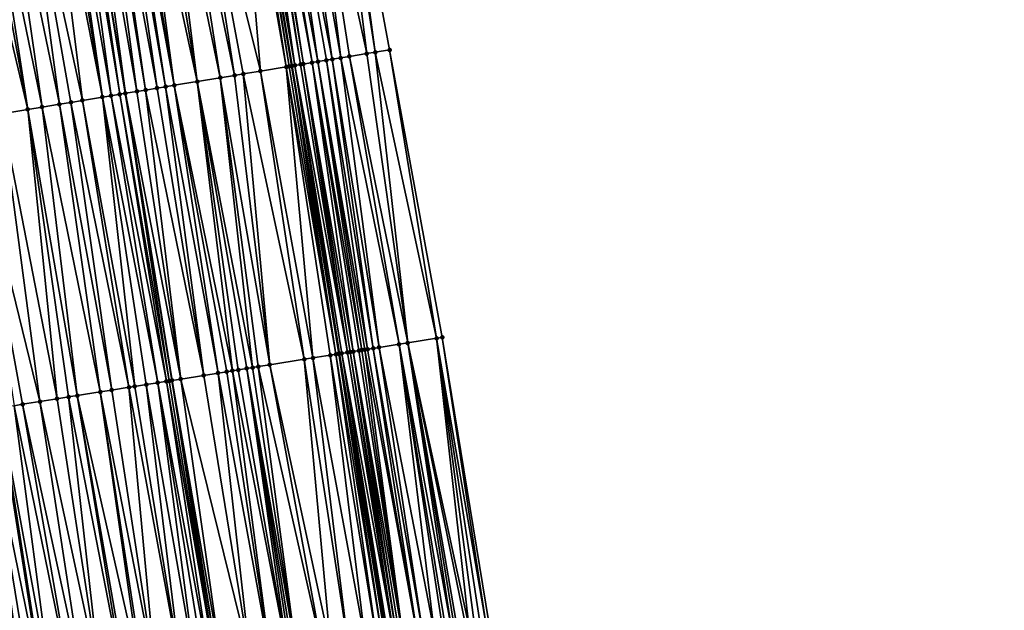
# Model space of a CAD drawing. Header units: feet. Extents: x 2004186 to 2014793, y 836912 to 864902.
# Tile 65 of 256: x 2010716 to 2010784, y 838869 to 838909. Entities that reach past the tile are written whole.
import ezdxf

# ---------------------------------------------------------------- set-up
doc = ezdxf.new("R2010")
doc.units = ezdxf.units.FT
doc.header["$LTSCALE"] = 100
doc.header["$MEASUREMENT"] = 0
for name, color, linetype, lineweight in [('EP_Travel Lane', 5, 'Continuous', 40), ('GPL_Skip Line', 2, 'Continuous', 40), ('Road Shots', 4, 'Continuous', 200), ('Road X-Section', 30, 'Continuous', 13)]:
    doc.layers.add(name, color=color, linetype=linetype, lineweight=lineweight)
doc.layers.add('I-77 SB_MM21-27-Surface-Border', color=7, linetype='Continuous')
doc.layers.add('I-77 SB_MM21-27-Surface-TIN', color=7, linetype='Continuous')

msp = doc.modelspace()

# ---------------------------------------------------------------- linework, layer by layer
at = {"layer": 'EP_Travel Lane'}
msp.add_polyline3d([(2010777.438992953, 838649.9059813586, 337.1695489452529), (2010774.253017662, 838669.646739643, 336.7911314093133), (2010771.066918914, 838689.38826289, 336.4142579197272), (2010767.834782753, 838709.1212004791, 336.023690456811), (2010764.463422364, 838728.8315174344, 335.6376861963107), (2010761.091944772, 838748.5425196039, 335.2734338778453), (2010757.720188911, 838768.2551486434, 334.9050579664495), (2010754.381105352, 838787.9804738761, 334.5189763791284), (2010751.077651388, 838807.7018492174, 334.1127281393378), (2010747.774147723, 838827.423521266, 333.7347253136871), (2010744.470518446, 838847.1459432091, 333.3944617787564), (2010741.167035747, 838866.8674900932, 333.0117827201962), (2010737.889586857, 838886.5155393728, 332.6606933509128), (2010734.609787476, 838906.3019512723, 332.2544689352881), (2010731.345304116, 838926.0369679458, 331.8738478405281), (2010728.079112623, 838945.7823109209, 331.5238173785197), (2010724.817770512, 838965.4983375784, 331.1513213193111), (2010721.555893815, 838985.217596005, 330.8047410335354), (2010718.286155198, 839004.9326953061, 330.4355532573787)], dxfattribs=at)
at = {"layer": 'GPL_Skip Line'}
for points in [[(2010765.619211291, 838647.9536178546, 337.3771038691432), (2010762.354259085, 838667.6816306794, 336.995404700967), (2010759.089269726, 838687.409868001, 336.6277975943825), (2010755.824299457, 838707.1379899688, 336.2511543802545), (2010752.559407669, 838726.8656377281, 335.8505352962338), (2010749.294403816, 838746.593962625, 335.4859052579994), (2010746.026706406, 838766.3217636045, 335.117095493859), (2010742.750025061, 838786.047719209, 334.7297364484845), (2010739.465250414, 838805.7719148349, 334.3210310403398), (2010736.180319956, 838825.497046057, 333.9623682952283), (2010732.895374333, 838845.2222683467, 333.608913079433), (2010729.610496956, 838864.9470808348, 333.2327660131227), (2010726.39081191, 838884.682614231, 332.860912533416), (2010723.185126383, 838904.419581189, 332.4443934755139), (2010719.922188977, 838924.1478132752, 332.065567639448), (2010716.636813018, 838943.8692518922, 331.7139931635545), (2010713.338038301, 838963.5830089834, 331.3437730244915), (2010710.045952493, 838983.3013167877, 330.9822565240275), (2010706.758958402, 839003.014372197, 330.6301228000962)], [(2010750.367047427, 838665.6936070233, 336.7888659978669), (2010747.100887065, 838685.4217515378, 336.404670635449), (2010743.834805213, 838705.149421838, 336.0325966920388), (2010740.568739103, 838724.876997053, 335.6381390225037), (2010737.302553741, 838744.6052925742, 335.266714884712), (2010734.036848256, 838764.3306895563, 334.8815007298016), (2010730.772435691, 838784.0482770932, 334.4930614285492), (2010727.506295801, 838803.7762979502, 334.1080396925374), (2010724.240141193, 838823.5044077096, 333.7415232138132), (2010720.973913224, 838843.2329605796, 333.3961509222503), (2010717.669784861, 838862.9544825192, 333.0178327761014), (2010714.44341832, 838882.7694372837, 332.6201112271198), (2010711.342535, 838902.4597906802, 332.2265500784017), (2010708.17743877, 838922.1981546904, 331.8566821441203), (2010704.898222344, 838941.8991542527, 331.5020541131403), (2010701.554104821, 838961.6087121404, 331.1166306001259), (2010698.209082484, 838981.3236028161, 330.737704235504), (2010694.878118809, 839001.0287114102, 330.3897662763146)]]:
    msp.add_polyline3d(points, dxfattribs=at)
at = {"layer": 'I-77 SB_MM21-27-Surface-Border', "color": 3, "linetype": 'ByBlock', "lineweight": -2}
msp.add_polyline3d([(2010726.815500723, 838986.0909930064, 330.5852126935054), (2010730.106637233, 838966.378388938, 330.9403130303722), (2010733.996334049, 838946.7687509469, 331.2696768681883), (2010737.6814459, 838927.0818992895, 331.6042732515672), (2010741.340936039, 838907.4073347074, 331.964978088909), (2010744.956970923, 838887.6385968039, 332.3581193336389), (2010748.156605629, 838868.026356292, 332.7386867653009), (2010751.638843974, 838848.333930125, 333.0835462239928), (2010754.923836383, 838828.608426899, 333.4297040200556), (2010758.208697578, 838808.8837115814, 333.810942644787), (2010761.296297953, 838789.1260085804, 334.2156426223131), (2010764.575487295, 838769.3849037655, 334.5882711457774), (2010767.84364593, 838749.6543066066, 334.9691422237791), (2010770.91140642, 838729.8928870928, 335.3467426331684), (2010773.189591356, 838710.0027272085, 335.7870815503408), (2010775.665065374, 838690.145385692, 336.2019756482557), (2010779.522201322, 838670.513915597, 336.5496399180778), (2010783.57640306, 838650.9166130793, 336.8903062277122)], dxfattribs=at)
at = {"layer": 'I-77 SB_MM21-27-Surface-TIN', "color": 128, "linetype": 'ByBlock', "lineweight": -2}
for points in [[(2010735.510732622, 838926.724118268, 331.7079766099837), (2010734.524025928, 838926.5616042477, 331.7616020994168), (2010737.985769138, 838906.8570003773, 332.1406822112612)], [(2010737.286769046, 838927.0168585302, 331.6237180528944), (2010735.510732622, 838926.724118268, 331.7079766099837), (2010739.76203303, 838907.1483595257, 332.0479450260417)], [(2010735.510732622, 838926.724118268, 331.7079766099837), (2010738.577867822, 838906.954055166, 332.1065387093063), (2010739.76203303, 838907.1483595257, 332.0479450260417)], [(2010735.510732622, 838926.724118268, 331.7079766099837), (2010737.985769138, 838906.8570003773, 332.1406822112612), (2010738.577867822, 838906.954055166, 332.1065387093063)], [(2010737.6814459, 838927.0818992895, 331.6042732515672), (2010737.286769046, 838927.0168585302, 331.6237180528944), (2010740.354132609, 838907.2454088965, 332.0135318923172)], [(2010737.286769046, 838927.0168585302, 331.6237180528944), (2010739.76203303, 838907.1483595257, 332.0479450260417), (2010740.354132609, 838907.2454088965, 332.0135318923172)], [(2010737.6814459, 838927.0818992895, 331.6042732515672), (2010740.354132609, 838907.2454088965, 332.0135318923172), (2010741.340936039, 838907.4073347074, 331.964978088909)], [(2010731.169420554, 838926.0078652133, 331.8759607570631), (2010730.774771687, 838925.9426555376, 331.8857687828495), (2010734.236116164, 838906.2404705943, 332.2648864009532)], [(2010731.169420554, 838926.0078652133, 331.8759607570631), (2010734.433466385, 838906.2729191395, 332.2583298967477), (2010731.345304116, 838926.0369679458, 331.8738478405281)], [(2010731.169420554, 838926.0078652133, 331.8759607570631), (2010734.236116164, 838906.2404705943, 332.2648864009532), (2010734.433466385, 838906.2729191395, 332.2583298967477)], [(2010731.36673763, 838926.0405144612, 331.8735903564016), (2010731.345304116, 838926.0369679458, 331.8738478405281), (2010734.609787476, 838906.3019512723, 332.2544689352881)], [(2010734.433466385, 838906.2729191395, 332.2583298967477), (2010734.609787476, 838906.3019512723, 332.2544689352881), (2010731.345304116, 838926.0369679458, 331.8738478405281)], [(2010731.958652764, 838926.1386800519, 331.8789074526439), (2010731.36673763, 838926.0405144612, 331.8735903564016), (2010734.828141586, 838906.3379691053, 332.2528247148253)], [(2010731.36673763, 838926.0405144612, 331.8735903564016), (2010734.609787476, 838906.3019512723, 332.2544689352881), (2010734.63080919, 838906.3054126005, 332.2540086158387)], [(2010731.36673763, 838926.0405144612, 331.8735903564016), (2010734.63080919, 838906.3054126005, 332.2540086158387), (2010734.828141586, 838906.3379691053, 332.2528247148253)], [(2010732.155963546, 838926.1713672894, 331.87870438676), (2010731.958652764, 838926.1386800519, 331.8789074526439), (2010735.22279339, 838906.4031607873, 332.2543720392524)], [(2010731.958652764, 838926.1386800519, 331.8789074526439), (2010734.828141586, 838906.3379691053, 332.2528247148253), (2010735.22279339, 838906.4031607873, 332.2543720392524)], [(2010732.353286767, 838926.2039794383, 331.8742174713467), (2010732.155963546, 838926.1713672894, 331.87870438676), (2010735.420136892, 838906.4356500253, 332.2498406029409)], [(2010732.155963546, 838926.1713672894, 331.87870438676), (2010735.22279339, 838906.4031607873, 332.2543720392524), (2010735.420136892, 838906.4356500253, 332.2498406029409)], [(2010732.747959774, 838926.2690434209, 331.856097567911), (2010732.353286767, 838926.2039794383, 331.8742174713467), (2010736.012232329, 838906.5327244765, 332.2166756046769)], [(2010732.353286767, 838926.2039794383, 331.8742174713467), (2010735.420136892, 838906.4356500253, 332.2498406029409), (2010736.012232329, 838906.5327244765, 332.2166756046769)], [(2010733.537327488, 838926.3990403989, 331.8123848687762), (2010732.747959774, 838926.2690434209, 331.856097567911), (2010736.406938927, 838906.597584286, 332.2017073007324)], [(2010732.747959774, 838926.2690434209, 331.856097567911), (2010736.012232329, 838906.5327244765, 332.2166756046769), (2010736.406938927, 838906.597584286, 332.2017073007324)], [(2010734.524025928, 838926.5616042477, 331.7616020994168), (2010733.537327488, 838926.3990403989, 331.8123848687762), (2010737.393681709, 838906.7598774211, 332.1714333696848)], [(2010733.537327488, 838926.3990403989, 331.8123848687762), (2010736.998974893, 838906.6950189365, 332.1864676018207), (2010737.393681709, 838906.7598774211, 332.1714333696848)], [(2010733.537327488, 838926.3990403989, 331.8123848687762), (2010736.406938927, 838906.597584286, 332.2017073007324), (2010736.998974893, 838906.6950189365, 332.1864676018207)], [(2010734.524025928, 838926.5616042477, 331.7616020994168), (2010737.393681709, 838906.7598774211, 332.1714333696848), (2010737.985769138, 838906.8570003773, 332.1406822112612)], [(2010727.617629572, 838925.4206834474, 331.94742110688), (2010726.631048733, 838925.2574098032, 331.9577096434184), (2010730.683986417, 838905.6553415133, 332.3303882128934)], [(2010730.774771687, 838925.9426555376, 331.8857687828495), (2010727.617629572, 838925.4206834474, 331.94742110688), (2010732.460025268, 838905.948063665, 332.3054808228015)], [(2010727.617629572, 838925.4206834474, 331.94742110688), (2010731.276014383, 838905.7528246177, 332.317559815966), (2010732.460025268, 838905.948063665, 332.3054808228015)], [(2010727.617629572, 838925.4206834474, 331.94742110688), (2010730.683986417, 838905.6553415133, 332.3303882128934), (2010731.276014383, 838905.7528246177, 332.317559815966)], [(2010730.774771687, 838925.9426555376, 331.8857687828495), (2010732.460025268, 838905.948063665, 332.3054808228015), (2010734.236116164, 838906.2404705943, 332.2648864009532)], [(2010722.882041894, 838924.636967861, 331.9966865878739), (2010722.487393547, 838924.5717550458, 332.0063155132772), (2010725.94790611, 838904.8746080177, 332.3897865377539)], [(2010723.276673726, 838924.7022803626, 331.9927448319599), (2010722.882041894, 838924.636967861, 331.9966865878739), (2010726.539934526, 838904.9720884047, 332.3768229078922)], [(2010722.882041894, 838924.636967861, 331.9966865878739), (2010725.94790611, 838904.8746080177, 332.3897865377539), (2010726.539934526, 838904.9720884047, 332.3768229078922)], [(2010723.868610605, 838924.8003147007, 331.9905739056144), (2010723.276673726, 838924.7022803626, 331.9927448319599), (2010726.539934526, 838904.9720884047, 332.3768229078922)], [(2010724.855201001, 838924.9635306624, 331.9769945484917), (2010723.868610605, 838924.8003147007, 331.9905739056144), (2010728.118635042, 838905.2322900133, 332.3548890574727)], [(2010723.868610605, 838924.8003147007, 331.9905739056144), (2010726.539934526, 838904.9720884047, 332.3768229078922), (2010728.118635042, 838905.2322900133, 332.3548890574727)], [(2010725.644463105, 838925.0941650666, 331.9696473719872), (2010724.855201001, 838924.9635306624, 331.9769945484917), (2010728.118635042, 838905.2322900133, 332.3548890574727)], [(2010726.631048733, 838925.2574098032, 331.9577096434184), (2010725.644463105, 838925.0941650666, 331.9696473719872), (2010729.697307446, 838905.4926618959, 332.3414288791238)], [(2010725.644463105, 838925.0941650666, 331.9696473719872), (2010728.118635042, 838905.2322900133, 332.3548890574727), (2010729.697307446, 838905.4926618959, 332.3414288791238)], [(2010726.631048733, 838925.2574098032, 331.9577096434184), (2010729.697307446, 838905.4926618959, 332.3414288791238), (2010730.683986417, 838905.6553415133, 332.3303882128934)], [(2010718.73831426, 838923.9517503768, 332.0702391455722), (2010718.34370324, 838923.8863122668, 332.0670148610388), (2010721.606503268, 838904.1589107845, 332.4429977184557)], [(2010719.527559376, 838924.0824873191, 332.0687418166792), (2010718.73831426, 838923.9517503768, 332.0702391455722), (2010722.19847087, 838904.2567594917, 332.4483635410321)], [(2010718.73831426, 838923.9517503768, 332.0702391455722), (2010721.606503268, 838904.1589107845, 332.4429977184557), (2010722.19847087, 838904.2567594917, 332.4483635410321)], [(2010719.527559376, 838924.0824873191, 332.0687418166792), (2010722.790457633, 838904.3544921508, 332.4479542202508), (2010719.922188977, 838924.1478132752, 332.065567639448)], [(2010719.527559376, 838924.0824873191, 332.0687418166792), (2010722.19847087, 838904.2567594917, 332.4483635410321), (2010722.790457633, 838904.3544921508, 332.4479542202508)], [(2010720.51413338, 838924.245802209, 332.0608063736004), (2010719.922188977, 838924.1478132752, 332.065567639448), (2010723.185126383, 838904.419581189, 332.4443934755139)], [(2010722.790457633, 838904.3544921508, 332.4479542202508), (2010723.185126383, 838904.419581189, 332.4443934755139), (2010719.922188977, 838924.1478132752, 332.065567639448)], [(2010721.303412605, 838924.376333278, 332.0475638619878), (2010720.51413338, 838924.245802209, 332.0608063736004), (2010723.974492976, 838904.5495830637, 332.428503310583)], [(2010720.51413338, 838924.245802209, 332.0608063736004), (2010723.185126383, 838904.419581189, 332.4443934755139), (2010723.974492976, 838904.5495830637, 332.428503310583)], [(2010721.698066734, 838924.4415112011, 332.0359443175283), (2010721.303412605, 838924.376333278, 332.0475638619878), (2010724.566509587, 838904.6471349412, 332.4190974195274)], [(2010721.303412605, 838924.376333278, 332.0475638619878), (2010723.974492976, 838904.5495830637, 332.428503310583), (2010724.566509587, 838904.6471349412, 332.4190974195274)], [(2010722.487393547, 838924.5717550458, 332.0063155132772), (2010721.698066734, 838924.4415112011, 332.0359443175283), (2010725.355882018, 838904.777101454, 332.4014474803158)], [(2010721.698066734, 838924.4415112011, 332.0359443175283), (2010724.566509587, 838904.6471349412, 332.4190974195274), (2010725.355882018, 838904.777101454, 332.4014474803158)], [(2010722.487393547, 838924.5717550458, 332.0063155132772), (2010725.355882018, 838904.777101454, 332.4014474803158), (2010725.94790611, 838904.8746080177, 332.3897865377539)], [(2010715.976128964, 838923.4931292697, 332.0160439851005), (2010714.595031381, 838923.2638485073, 331.990646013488), (2010718.64680621, 838903.6688135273, 332.3736832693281)], [(2010717.751803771, 838923.7880521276, 332.0563037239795), (2010715.976128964, 838923.4931292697, 332.0160439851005), (2010720.225308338, 838903.9302167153, 332.4115459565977)], [(2010715.976128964, 838923.4931292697, 332.0160439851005), (2010719.436066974, 838903.7994563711, 332.3896909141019), (2010720.225308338, 838903.9302167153, 332.4115459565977)], [(2010715.976128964, 838923.4931292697, 332.0160439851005), (2010718.64680621, 838903.6688135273, 332.3736832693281), (2010719.436066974, 838903.7994563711, 332.3896909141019)], [(2010718.34370324, 838923.8863122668, 332.0670148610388), (2010717.751803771, 838923.7880521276, 332.0563037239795), (2010721.606503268, 838904.1589107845, 332.4429977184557)], [(2010717.751803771, 838923.7880521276, 332.0563037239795), (2010720.225308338, 838903.9302167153, 332.4115459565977), (2010721.606503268, 838904.1589107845, 332.4429977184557)], [(2010712.819339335, 838922.9690296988, 331.9563223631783), (2010711.832885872, 838922.8049872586, 331.9227506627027), (2010716.476328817, 838903.3096080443, 332.3327644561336)], [(2010711.832885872, 838922.8049872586, 331.9227506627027), (2010714.7005059, 838903.0155780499, 332.2925871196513), (2010716.476328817, 838903.3096080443, 332.3327644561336)], [(2010713.411229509, 838923.067345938, 331.9702340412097), (2010712.819339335, 838922.9690296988, 331.9563223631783), (2010716.476328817, 838903.3096080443, 332.3327644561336)], [(2010714.595031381, 838923.2638485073, 331.990646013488), (2010713.411229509, 838923.067345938, 331.9702340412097), (2010717.462891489, 838903.4729920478, 332.3567775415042)], [(2010713.411229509, 838923.067345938, 331.9702340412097), (2010716.476328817, 838903.3096080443, 332.3327644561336), (2010717.462891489, 838903.4729920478, 332.3567775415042)], [(2010714.595031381, 838923.2638485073, 331.990646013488), (2010717.462891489, 838903.4729920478, 332.3567775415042), (2010718.64680621, 838903.6688135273, 332.3736832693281)], [(2010739.76203303, 838907.1483595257, 332.0479450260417), (2010738.577867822, 838906.954055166, 332.1065387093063), (2010742.586663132, 838887.2622379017, 332.4749929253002)], [(2010740.354132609, 838907.2454088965, 332.0135318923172), (2010739.76203303, 838907.1483595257, 332.0479450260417), (2010742.586663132, 838887.2622379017, 332.4749929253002)], [(2010741.340936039, 838907.4073347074, 331.964978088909), (2010740.354132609, 838907.2454088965, 332.0135318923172), (2010744.561920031, 838887.5758677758, 332.37746428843)], [(2010740.354132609, 838907.2454088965, 332.0135318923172), (2010742.586663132, 838887.2622379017, 332.4749929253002), (2010744.561920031, 838887.5758677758, 332.37746428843)], [(2010741.340936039, 838907.4073347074, 331.964978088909), (2010744.561920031, 838887.5758677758, 332.37746428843), (2010744.956970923, 838887.6385968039, 332.3581193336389)], [(2010735.22279339, 838906.4031607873, 332.2543720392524), (2010734.828141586, 838906.3379691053, 332.2528247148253), (2010738.438663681, 838886.6033645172, 332.6666046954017)], [(2010735.420136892, 838906.4356500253, 332.2498406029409), (2010735.22279339, 838906.4031607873, 332.2543720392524), (2010738.438663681, 838886.6033645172, 332.6666046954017)], [(2010736.012232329, 838906.5327244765, 332.2166756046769), (2010735.420136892, 838906.4356500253, 332.2498406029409), (2010738.833678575, 838886.6663189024, 332.6591263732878)], [(2010735.420136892, 838906.4356500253, 332.2498406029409), (2010738.636164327, 838886.6348842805, 332.6651071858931), (2010738.833678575, 838886.6663189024, 332.6591263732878)], [(2010735.420136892, 838906.4356500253, 332.2498406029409), (2010738.438663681, 838886.6033645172, 332.6666046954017), (2010738.636164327, 838886.6348842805, 332.6651071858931)], [(2010736.406938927, 838906.597584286, 332.2017073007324), (2010736.012232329, 838906.5327244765, 332.2166756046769), (2010739.426262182, 838886.7603669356, 332.6277125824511)], [(2010736.012232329, 838906.5327244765, 332.2166756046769), (2010739.228740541, 838886.7289785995, 332.6361306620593), (2010739.426262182, 838886.7603669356, 332.6277125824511)], [(2010736.012232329, 838906.5327244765, 332.2166756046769), (2010738.833678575, 838886.6663189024, 332.6591263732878), (2010739.228740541, 838886.7289785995, 332.6361306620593)], [(2010736.998974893, 838906.6950189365, 332.1864676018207), (2010736.406938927, 838906.597584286, 332.2017073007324), (2010739.821292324, 838886.8232258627, 332.6152076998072)], [(2010736.406938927, 838906.597584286, 332.2017073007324), (2010739.623771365, 838886.7918332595, 332.6234010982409), (2010739.821292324, 838886.8232258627, 332.6152076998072)], [(2010736.406938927, 838906.597584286, 332.2017073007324), (2010739.426262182, 838886.7603669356, 332.6277125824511), (2010739.623771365, 838886.7918332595, 332.6234010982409)], [(2010737.393681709, 838906.7598774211, 332.1714333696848), (2010736.998974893, 838906.6950189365, 332.1864676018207), (2010740.216347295, 838886.885929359, 332.5945183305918)], [(2010736.998974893, 838906.6950189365, 332.1864676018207), (2010739.821292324, 838886.8232258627, 332.6152076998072), (2010740.216347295, 838886.885929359, 332.5945183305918)], [(2010737.985769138, 838906.8570003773, 332.1406822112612), (2010737.393681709, 838906.7598774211, 332.1714333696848), (2010740.611394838, 838886.9486793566, 332.5762775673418)], [(2010737.393681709, 838906.7598774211, 332.1714333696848), (2010740.216347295, 838886.885929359, 332.5945183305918), (2010740.611394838, 838886.9486793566, 332.5762775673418)], [(2010738.577867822, 838906.954055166, 332.1065387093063), (2010737.985769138, 838906.8570003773, 332.1406822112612), (2010741.994094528, 838887.1680959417, 332.5014608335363)], [(2010737.985769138, 838906.8570003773, 332.1406822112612), (2010740.611394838, 838886.9486793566, 332.5762775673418), (2010741.994094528, 838887.1680959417, 332.5014608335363)], [(2010738.577867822, 838906.954055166, 332.1065387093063), (2010741.994094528, 838887.1680959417, 332.5014608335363), (2010742.586663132, 838887.2622379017, 332.4749929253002)], [(2010731.276014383, 838905.7528246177, 332.317559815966), (2010730.683986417, 838905.6553415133, 332.3303882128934), (2010733.105993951, 838885.7532841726, 332.7572338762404)], [(2010732.460025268, 838905.948063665, 332.3054808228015), (2010731.276014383, 838905.7528246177, 332.317559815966), (2010735.476037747, 838886.1312957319, 332.7273841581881)], [(2010731.276014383, 838905.7528246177, 332.317559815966), (2010733.105993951, 838885.7532841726, 332.7572338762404), (2010735.476037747, 838886.1312957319, 332.7273841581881)], [(2010734.236116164, 838906.2404705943, 332.2648864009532), (2010732.460025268, 838905.948063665, 332.3054808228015), (2010736.068563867, 838886.2257036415, 332.7149203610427)], [(2010732.460025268, 838905.948063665, 332.3054808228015), (2010735.476037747, 838886.1312957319, 332.7273841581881), (2010736.068563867, 838886.2257036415, 332.7149203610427)], [(2010734.433466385, 838906.2729191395, 332.2583298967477), (2010734.236116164, 838906.2404705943, 332.2648864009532), (2010737.648687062, 838886.4771229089, 332.6640351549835)], [(2010734.236116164, 838906.2404705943, 332.2648864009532), (2010737.253652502, 838886.4142916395, 332.6779963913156), (2010737.648687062, 838886.4771229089, 332.6640351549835)], [(2010734.236116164, 838906.2404705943, 332.2648864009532), (2010736.068563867, 838886.2257036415, 332.7149203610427), (2010737.253652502, 838886.4142916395, 332.6779963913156)], [(2010734.433466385, 838906.2729191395, 332.2583298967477), (2010737.648687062, 838886.4771229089, 332.6640351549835), (2010734.609787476, 838906.3019512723, 332.2544689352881)], [(2010734.63080919, 838906.3054126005, 332.2540086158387), (2010734.609787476, 838906.3019512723, 332.2544689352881), (2010737.889586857, 838886.5155393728, 332.6606933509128)], [(2010737.846193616, 838886.5086056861, 332.6605900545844), (2010737.889586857, 838886.5155393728, 332.6606933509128), (2010734.609787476, 838906.3019512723, 332.2544689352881)], [(2010737.846193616, 838886.5086056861, 332.6605900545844), (2010734.609787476, 838906.3019512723, 332.2544689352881), (2010737.648687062, 838886.4771229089, 332.6640351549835)], [(2010734.828141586, 838906.3379691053, 332.2528247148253), (2010734.63080919, 838906.3054126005, 332.2540086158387), (2010737.889586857, 838886.5155393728, 332.6606933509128)], [(2010734.828141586, 838906.3379691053, 332.2528247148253), (2010737.889586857, 838886.5155393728, 332.6606933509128), (2010738.043688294, 838886.540162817, 332.6610601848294)], [(2010734.828141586, 838906.3379691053, 332.2528247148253), (2010738.043688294, 838886.540162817, 332.6610601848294), (2010738.438663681, 838886.6033645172, 332.6666046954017)], [(2010728.118635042, 838905.2322900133, 332.3548890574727), (2010726.539934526, 838904.9720884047, 332.3768229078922), (2010730.538448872, 838885.3437568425, 332.7887913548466)], [(2010729.697307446, 838905.4926618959, 332.3414288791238), (2010728.118635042, 838905.2322900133, 332.3548890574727), (2010731.920972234, 838885.5642772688, 332.7720995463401)], [(2010728.118635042, 838905.2322900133, 332.3548890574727), (2010731.525961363, 838885.5012977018, 332.778251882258), (2010731.920972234, 838885.5642772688, 332.7720995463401)], [(2010728.118635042, 838905.2322900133, 332.3548890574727), (2010730.933457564, 838885.4067500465, 332.783357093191), (2010731.525961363, 838885.5012977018, 332.778251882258)], [(2010728.118635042, 838905.2322900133, 332.3548890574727), (2010730.538448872, 838885.3437568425, 332.7887913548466), (2010730.933457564, 838885.4067500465, 332.783357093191)], [(2010730.683986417, 838905.6553415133, 332.3303882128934), (2010729.697307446, 838905.4926618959, 332.3414288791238), (2010733.105993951, 838885.7532841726, 332.7572338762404)], [(2010729.697307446, 838905.4926618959, 332.3414288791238), (2010732.315970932, 838885.6273330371, 332.7699597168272), (2010733.105993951, 838885.7532841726, 332.7572338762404)], [(2010729.697307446, 838905.4926618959, 332.3414288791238), (2010731.920972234, 838885.5642772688, 332.7720995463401), (2010732.315970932, 838885.6273330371, 332.7699597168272)], [(2010722.790457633, 838904.3544921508, 332.4479542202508), (2010722.19847087, 838904.2567594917, 332.4483635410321), (2010725.995823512, 838884.6194939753, 332.859656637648)], [(2010722.790457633, 838904.3544921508, 332.4479542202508), (2010726.193313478, 838884.651080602, 332.8616799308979), (2010723.185126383, 838904.419581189, 332.4443934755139)], [(2010722.790457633, 838904.3544921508, 332.4479542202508), (2010725.995823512, 838884.6194939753, 332.859656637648), (2010726.193313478, 838884.651080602, 332.8616799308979)], [(2010723.974492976, 838904.5495830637, 332.428503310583), (2010723.185126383, 838904.419581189, 332.4443934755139), (2010726.983323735, 838884.777111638, 332.8531613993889)], [(2010726.193313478, 838884.651080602, 332.8616799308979), (2010726.39081191, 838884.682614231, 332.860912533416), (2010723.185126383, 838904.419581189, 332.4443934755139)], [(2010726.983323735, 838884.777111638, 332.8531613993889), (2010723.185126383, 838904.419581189, 332.4443934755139), (2010726.39081191, 838884.682614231, 332.860912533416)], [(2010724.566509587, 838904.6471349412, 332.4190974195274), (2010723.974492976, 838904.5495830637, 332.428503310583), (2010726.983323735, 838884.777111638, 332.8531613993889)], [(2010725.355882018, 838904.777101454, 332.4014474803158), (2010724.566509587, 838904.6471349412, 332.4190974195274), (2010728.563369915, 838885.0290130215, 332.8276629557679)], [(2010724.566509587, 838904.6471349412, 332.4190974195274), (2010726.983323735, 838884.777111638, 332.8531613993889), (2010728.563369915, 838885.0290130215, 332.8276629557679)], [(2010725.94790611, 838904.8746080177, 332.3897865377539), (2010725.355882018, 838904.777101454, 332.4014474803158), (2010728.563369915, 838885.0290130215, 332.8276629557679)], [(2010726.539934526, 838904.9720884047, 332.3768229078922), (2010725.94790611, 838904.8746080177, 332.3897865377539), (2010729.550925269, 838885.1862855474, 332.8029938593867)], [(2010725.94790611, 838904.8746080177, 332.3897865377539), (2010728.563369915, 838885.0290130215, 332.8276629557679), (2010729.550925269, 838885.1862855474, 332.8029938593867)], [(2010726.539934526, 838904.9720884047, 332.3768229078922), (2010730.143438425, 838885.2807746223, 332.794803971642), (2010730.538448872, 838885.3437568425, 332.7887913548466)], [(2010726.539934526, 838904.9720884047, 332.3768229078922), (2010729.550925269, 838885.1862855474, 332.8029938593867), (2010730.143438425, 838885.2807746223, 332.794803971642)], [(2010718.64680621, 838903.6688135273, 332.3736832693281), (2010717.462891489, 838903.4729920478, 332.3567775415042), (2010721.453686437, 838883.8921743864, 332.769564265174)], [(2010719.436066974, 838903.7994563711, 332.3896909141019), (2010718.64680621, 838903.6688135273, 332.3736832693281), (2010722.243630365, 838884.0186206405, 332.782909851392)], [(2010718.64680621, 838903.6688135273, 332.3736832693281), (2010721.453686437, 838883.8921743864, 332.769564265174), (2010722.243630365, 838884.0186206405, 332.782909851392)], [(2010720.225308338, 838903.9302167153, 332.4115459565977), (2010719.436066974, 838903.7994563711, 332.3896909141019), (2010723.42852813, 838884.20840351, 332.8089041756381)], [(2010719.436066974, 838903.7994563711, 332.3896909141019), (2010722.243630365, 838884.0186206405, 332.782909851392), (2010723.42852813, 838884.20840351, 332.8089041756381)], [(2010721.606503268, 838904.1589107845, 332.4429977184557), (2010720.225308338, 838903.9302167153, 332.4115459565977), (2010723.823496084, 838884.2716517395, 332.8168987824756)], [(2010720.225308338, 838903.9302167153, 332.4115459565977), (2010723.42852813, 838884.20840351, 332.8089041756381), (2010723.823496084, 838884.2716517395, 332.8168987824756)], [(2010722.19847087, 838904.2567594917, 332.4483635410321), (2010721.606503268, 838904.1589107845, 332.4429977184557), (2010725.403343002, 838884.5248005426, 332.8570856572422)], [(2010721.606503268, 838904.1589107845, 332.4429977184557), (2010724.613409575, 838884.3982885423, 332.8402780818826), (2010725.403343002, 838884.5248005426, 332.8570856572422)], [(2010721.606503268, 838904.1589107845, 332.4429977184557), (2010723.823496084, 838884.2716517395, 332.8168987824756), (2010724.613409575, 838884.3982885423, 332.8402780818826)], [(2010722.19847087, 838904.2567594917, 332.4483635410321), (2010725.403343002, 838884.5248005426, 332.8570856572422), (2010725.995823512, 838884.6194939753, 332.859656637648)], [(2010714.7005059, 838903.0155780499, 332.2925871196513), (2010712.530016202, 838902.6564470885, 332.2553768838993), (2010717.306554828, 838883.2278681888, 332.6751006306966)], [(2010716.476328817, 838903.3096080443, 332.3327644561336), (2010714.7005059, 838903.0155780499, 332.2925871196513), (2010718.491440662, 838883.4177257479, 332.7050278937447)], [(2010714.7005059, 838903.0155780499, 332.2925871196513), (2010717.306554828, 838883.2278681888, 332.6751006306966), (2010718.491440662, 838883.4177257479, 332.7050278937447)], [(2010717.462891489, 838903.4729920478, 332.3567775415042), (2010716.476328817, 838903.3096080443, 332.3327644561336), (2010719.873810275, 838883.6392086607, 332.7390176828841)], [(2010716.476328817, 838903.3096080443, 332.3327644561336), (2010719.281370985, 838883.5442571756, 332.7228584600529), (2010719.873810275, 838883.6392086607, 332.7390176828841)], [(2010716.476328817, 838903.3096080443, 332.3327644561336), (2010718.491440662, 838883.4177257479, 332.7050278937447), (2010719.281370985, 838883.5442571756, 332.7228584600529)], [(2010717.462891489, 838903.4729920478, 332.3567775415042), (2010719.873810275, 838883.6392086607, 332.7390176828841), (2010721.453686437, 838883.8921743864, 332.769564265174)], [(2010712.530016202, 838902.6564470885, 332.2553768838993), (2010716.121621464, 838883.038308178, 332.6608413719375), (2010717.306554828, 838883.2278681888, 332.6751006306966)], [(2010712.530016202, 838902.6564470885, 332.2553768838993), (2010715.529169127, 838882.9434383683, 332.6489829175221), (2010716.121621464, 838883.038308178, 332.6608413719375)], [(2010744.561920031, 838887.5758677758, 332.37746428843), (2010742.586663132, 838887.2622379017, 332.4749929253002), (2010746.775431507, 838867.7975344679, 332.8019938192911)], [(2010744.956970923, 838887.6385968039, 332.3581193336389), (2010744.561920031, 838887.5758677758, 332.37746428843), (2010747.95928488, 838867.9937284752, 332.7510598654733)], [(2010744.561920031, 838887.5758677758, 332.37746428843), (2010747.564692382, 838867.9281785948, 332.7597507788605), (2010747.95928488, 838867.9937284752, 332.7510598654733)], [(2010744.561920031, 838887.5758677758, 332.37746428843), (2010747.170053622, 838867.8629065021, 332.7835989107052), (2010747.564692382, 838867.9281785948, 332.7597507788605)], [(2010744.561920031, 838887.5758677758, 332.37746428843), (2010746.775431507, 838867.7975344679, 332.8019938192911), (2010747.170053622, 838867.8629065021, 332.7835989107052)], [(2010744.956970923, 838887.6385968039, 332.3581193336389), (2010747.95928488, 838867.9937284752, 332.7510598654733), (2010748.156605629, 838868.026356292, 332.7386867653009)], [(2010739.426262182, 838886.7603669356, 332.6277125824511), (2010739.228740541, 838886.7289785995, 332.6361306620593), (2010742.237285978, 838867.0457032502, 333.0106530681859)], [(2010739.623771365, 838886.7918332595, 332.6234010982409), (2010739.426262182, 838886.7603669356, 332.6277125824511), (2010742.237285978, 838867.0457032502, 333.0106530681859)], [(2010739.821292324, 838886.8232258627, 332.6152076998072), (2010739.623771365, 838886.7918332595, 332.6234010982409), (2010743.223836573, 838867.209161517, 332.9662034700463)], [(2010739.623771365, 838886.7918332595, 332.6234010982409), (2010742.237285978, 838867.0457032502, 333.0106530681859), (2010743.223836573, 838867.209161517, 332.9662034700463)], [(2010740.216347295, 838886.885929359, 332.5945183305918), (2010739.821292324, 838886.8232258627, 332.6152076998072), (2010743.223836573, 838867.209161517, 332.9662034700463)], [(2010740.611394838, 838886.9486793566, 332.5762775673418), (2010740.216347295, 838886.885929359, 332.5945183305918), (2010743.618448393, 838867.2745953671, 332.9511814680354)], [(2010740.216347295, 838886.885929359, 332.5945183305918), (2010743.223836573, 838867.209161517, 332.9662034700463), (2010743.618448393, 838867.2745953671, 332.9511814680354)], [(2010741.994094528, 838887.1680959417, 332.5014608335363), (2010740.611394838, 838886.9486793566, 332.5762775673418), (2010744.407700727, 838867.4052907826, 332.9117369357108)], [(2010740.611394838, 838886.9486793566, 332.5762775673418), (2010743.618448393, 838867.2745953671, 332.9511814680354), (2010744.407700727, 838867.4052907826, 332.9117369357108)], [(2010742.586663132, 838887.2622379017, 332.4749929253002), (2010741.994094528, 838887.1680959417, 332.5014608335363), (2010745.591512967, 838867.6017317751, 332.8742794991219)], [(2010741.994094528, 838887.1680959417, 332.5014608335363), (2010745.196945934, 838867.5360289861, 332.8746270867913), (2010745.591512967, 838867.6017317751, 332.8742794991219)], [(2010741.994094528, 838887.1680959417, 332.5014608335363), (2010744.999639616, 838867.5033145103, 332.882271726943), (2010745.196945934, 838867.5360289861, 332.8746270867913)], [(2010741.994094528, 838887.1680959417, 332.5014608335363), (2010744.407700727, 838867.4052907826, 332.9117369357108), (2010744.999639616, 838867.5033145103, 332.882271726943)], [(2010742.586663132, 838887.2622379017, 332.4749929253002), (2010746.578112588, 838867.7648956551, 332.8137669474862), (2010746.775431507, 838867.7975344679, 332.8019938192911)], [(2010742.586663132, 838887.2622379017, 332.4749929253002), (2010745.986130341, 838867.6671322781, 332.8574379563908), (2010746.578112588, 838867.7648956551, 332.8137669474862)], [(2010742.586663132, 838887.2622379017, 332.4749929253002), (2010745.788814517, 838867.6344748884, 332.8681974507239), (2010745.986130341, 838867.6671322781, 332.8574379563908)], [(2010742.586663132, 838887.2622379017, 332.4749929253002), (2010745.591512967, 838867.6017317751, 332.8742794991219), (2010745.788814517, 838867.6344748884, 332.8681974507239)], [(2010735.476037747, 838886.1312957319, 332.7273841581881), (2010733.105993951, 838885.7532841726, 332.7572338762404), (2010737.304908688, 838866.2261560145, 333.1098099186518)], [(2010736.068563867, 838886.2257036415, 332.7149203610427), (2010735.476037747, 838886.1312957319, 332.7273841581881), (2010738.488668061, 838866.422914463, 333.0896741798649)], [(2010735.476037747, 838886.1312957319, 332.7273841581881), (2010737.304908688, 838866.2261560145, 333.1098099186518), (2010738.488668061, 838866.422914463, 333.0896741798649)], [(2010737.253652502, 838886.4142916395, 332.6779963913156), (2010736.068563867, 838886.2257036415, 332.7149203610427), (2010739.672441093, 838866.619590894, 333.0650632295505)], [(2010736.068563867, 838886.2257036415, 332.7149203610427), (2010738.488668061, 838866.422914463, 333.0896741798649), (2010739.672441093, 838866.619590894, 333.0650632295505)], [(2010737.648687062, 838886.4771229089, 332.6640351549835), (2010737.253652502, 838886.4142916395, 332.6779963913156), (2010740.461654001, 838866.7505230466, 333.0385360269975)], [(2010737.253652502, 838886.4142916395, 332.6779963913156), (2010739.672441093, 838866.619590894, 333.0650632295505), (2010740.461654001, 838866.7505230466, 333.0385360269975)], [(2010737.846193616, 838886.5086056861, 332.6605900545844), (2010737.648687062, 838886.4771229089, 332.6640351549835), (2010740.856253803, 838866.8160290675, 333.0274519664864)], [(2010737.648687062, 838886.4771229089, 332.6640351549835), (2010740.461654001, 838866.7505230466, 333.0385360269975), (2010740.856253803, 838866.8160290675, 333.0274519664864)], [(2010737.846193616, 838886.5086056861, 332.6605900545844), (2010741.053574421, 838866.8486576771, 333.0151221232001), (2010737.889586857, 838886.5155393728, 332.6606933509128)], [(2010737.846193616, 838886.5086056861, 332.6605900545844), (2010740.856253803, 838866.8160290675, 333.0274519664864), (2010741.053574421, 838866.8486576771, 333.0151221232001)], [(2010738.043688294, 838886.540162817, 332.6610601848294), (2010737.889586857, 838886.5155393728, 332.6606933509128), (2010741.167035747, 838866.8674900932, 333.0117827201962)], [(2010741.053574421, 838866.8486576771, 333.0151221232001), (2010741.167035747, 838866.8674900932, 333.0117827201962), (2010737.889586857, 838886.5155393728, 332.6606933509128)], [(2010738.438663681, 838886.6033645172, 332.6666046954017), (2010738.043688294, 838886.540162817, 332.6610601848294), (2010741.645411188, 838866.9472946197, 333.0191164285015)], [(2010738.043688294, 838886.540162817, 332.6610601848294), (2010741.167035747, 838866.8674900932, 333.0117827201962), (2010741.250875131, 838866.8814058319, 333.0093151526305)], [(2010738.043688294, 838886.540162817, 332.6610601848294), (2010741.250875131, 838866.8814058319, 333.0093151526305), (2010741.645411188, 838866.9472946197, 333.0191164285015)], [(2010738.636164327, 838886.6348842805, 332.6651071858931), (2010738.438663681, 838886.6033645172, 332.6666046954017), (2010741.645411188, 838866.9472946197, 333.0191164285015)], [(2010738.833678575, 838886.6663189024, 332.6591263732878), (2010738.636164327, 838886.6348842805, 332.6651071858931), (2010741.842689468, 838866.980177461, 333.0206584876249)], [(2010738.636164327, 838886.6348842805, 332.6651071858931), (2010741.645411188, 838866.9472946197, 333.0191164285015), (2010741.842689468, 838866.980177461, 333.0206584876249)], [(2010739.228740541, 838886.7289785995, 332.6361306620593), (2010738.833678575, 838886.6663189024, 332.6591263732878), (2010742.237285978, 838867.0457032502, 333.0106530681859)], [(2010738.833678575, 838886.6663189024, 332.6591263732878), (2010742.039980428, 838867.0129841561, 333.0180457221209), (2010742.237285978, 838867.0457032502, 333.0106530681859)], [(2010738.833678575, 838886.6663189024, 332.6591263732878), (2010741.842689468, 838866.980177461, 333.0206584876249), (2010742.039980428, 838867.0129841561, 333.0180457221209)], [(2010730.933457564, 838885.4067500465, 332.783357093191), (2010730.538448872, 838885.3437568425, 332.7887913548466), (2010734.345551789, 838865.7340104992, 333.146541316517)], [(2010731.525961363, 838885.5012977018, 332.778251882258), (2010730.933457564, 838885.4067500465, 332.783357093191), (2010734.345551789, 838865.7340104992, 333.146541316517)], [(2010731.920972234, 838885.5642772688, 332.7720995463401), (2010731.525961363, 838885.5012977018, 332.778251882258), (2010734.937421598, 838865.8324490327, 333.1397096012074)], [(2010731.525961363, 838885.5012977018, 332.778251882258), (2010734.740135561, 838865.7996127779, 333.1407094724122), (2010734.937421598, 838865.8324490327, 333.1397096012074)], [(2010731.525961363, 838885.5012977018, 332.778251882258), (2010734.542840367, 838865.7668314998, 333.1447091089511), (2010734.740135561, 838865.7996127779, 333.1407094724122)], [(2010731.525961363, 838885.5012977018, 332.778251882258), (2010734.345551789, 838865.7340104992, 333.146541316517), (2010734.542840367, 838865.7668314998, 333.1447091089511)], [(2010732.315970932, 838885.6273330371, 332.7699597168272), (2010731.920972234, 838885.5642772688, 332.7720995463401), (2010734.937421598, 838865.8324490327, 333.1397096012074)], [(2010733.105993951, 838885.7532841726, 332.7572338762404), (2010732.315970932, 838885.6273330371, 332.7699597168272), (2010736.713046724, 838866.1276703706, 333.1140711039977)], [(2010732.315970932, 838885.6273330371, 332.7699597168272), (2010734.937421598, 838865.8324490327, 333.1397096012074), (2010736.713046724, 838866.1276703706, 333.1140711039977)], [(2010733.105993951, 838885.7532841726, 332.7572338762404), (2010736.713046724, 838866.1276703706, 333.1140711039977), (2010737.304908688, 838866.2261560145, 333.1098099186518)], [(2010726.983323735, 838884.777111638, 332.8531613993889), (2010726.39081191, 838884.682614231, 332.860912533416), (2010729.80778002, 838864.9799349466, 333.2327404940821)], [(2010728.563369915, 838885.0290130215, 332.8276629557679), (2010726.983323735, 838884.777111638, 332.8531613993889), (2010731.780731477, 838865.3077505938, 333.1929005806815)], [(2010726.983323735, 838884.777111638, 332.8531613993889), (2010729.80778002, 838864.9799349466, 333.2327404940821), (2010731.780731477, 838865.3077505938, 333.1929005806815)], [(2010729.550925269, 838885.1862855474, 332.8029938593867), (2010728.563369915, 838885.0290130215, 332.8276629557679), (2010731.780731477, 838865.3077505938, 333.1929005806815)], [(2010730.143438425, 838885.2807746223, 332.794803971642), (2010729.550925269, 838885.1862855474, 332.8029938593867), (2010733.16179798, 838865.5372186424, 333.1648541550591)], [(2010729.550925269, 838885.1862855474, 332.8029938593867), (2010731.780731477, 838865.3077505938, 333.1929005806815), (2010733.16179798, 838865.5372186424, 333.1648541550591)], [(2010730.538448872, 838885.3437568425, 332.7887913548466), (2010730.143438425, 838885.2807746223, 332.794803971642), (2010733.16179798, 838865.5372186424, 333.1648541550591)], [(2010730.538448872, 838885.3437568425, 332.7887913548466), (2010733.16179798, 838865.5372186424, 333.1648541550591), (2010734.345551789, 838865.7340104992, 333.146541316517)], [(2010723.42852813, 838884.20840351, 332.8089041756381), (2010722.243630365, 838884.0186206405, 332.782909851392), (2010725.270485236, 838864.222995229, 333.1626591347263)], [(2010723.823496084, 838884.2716517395, 332.8168987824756), (2010723.42852813, 838884.20840351, 332.8089041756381), (2010727.045914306, 838864.5193938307, 333.2012569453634)], [(2010723.42852813, 838884.20840351, 332.8089041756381), (2010725.270485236, 838864.222995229, 333.1626591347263), (2010727.045914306, 838864.5193938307, 333.2012569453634)], [(2010724.613409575, 838884.3982885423, 332.8402780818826), (2010723.823496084, 838884.2716517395, 332.8168987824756), (2010727.045914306, 838864.5193938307, 333.2012569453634)], [(2010725.403343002, 838884.5248005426, 332.8570856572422), (2010724.613409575, 838884.3982885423, 332.8402780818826), (2010728.032259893, 838864.6840831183, 333.2239768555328)], [(2010724.613409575, 838884.3982885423, 332.8402780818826), (2010727.045914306, 838864.5193938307, 333.2012569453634), (2010728.032259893, 838864.6840831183, 333.2239768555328)], [(2010725.995823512, 838884.6194939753, 332.859656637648), (2010725.403343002, 838884.5248005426, 332.8570856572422), (2010729.018637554, 838864.8485798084, 333.2361878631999)], [(2010725.403343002, 838884.5248005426, 332.8570856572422), (2010728.624077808, 838864.7828332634, 333.2341479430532), (2010729.018637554, 838864.8485798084, 333.2361878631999)], [(2010725.403343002, 838884.5248005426, 332.8570856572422), (2010728.032259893, 838864.6840831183, 333.2239768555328), (2010728.624077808, 838864.7828332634, 333.2341479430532)], [(2010726.193313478, 838884.651080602, 332.8616799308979), (2010725.995823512, 838884.6194939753, 332.859656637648), (2010729.413213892, 838864.9142267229, 333.2327915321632)], [(2010725.995823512, 838884.6194939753, 332.859656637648), (2010729.018637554, 838864.8485798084, 333.2361878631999), (2010729.413213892, 838864.9142267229, 333.2327915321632)], [(2010726.193313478, 838884.651080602, 332.8616799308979), (2010729.413213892, 838864.9142267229, 333.2327915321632), (2010726.39081191, 838884.682614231, 332.860912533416)], [(2010729.413213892, 838864.9142267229, 333.2327915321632), (2010729.610496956, 838864.9470808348, 333.2327660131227), (2010726.39081191, 838884.682614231, 332.860912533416)], [(2010729.80778002, 838864.9799349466, 333.2327404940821), (2010726.39081191, 838884.682614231, 332.860912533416), (2010729.610496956, 838864.9470808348, 333.2327660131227)], [(2010718.491440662, 838883.4177257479, 332.7050278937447), (2010717.306554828, 838883.2278681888, 332.6751006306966), (2010721.522329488, 838863.597431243, 333.0902540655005)], [(2010719.281370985, 838883.5442571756, 332.7228584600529), (2010718.491440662, 838883.4177257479, 332.7050278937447), (2010721.522329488, 838863.597431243, 333.0902540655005)], [(2010719.873810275, 838883.6392086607, 332.7390176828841), (2010719.281370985, 838883.5442571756, 332.7228584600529), (2010723.100497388, 838863.8608442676, 333.1217041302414)], [(2010719.281370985, 838883.5442571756, 332.7228584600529), (2010721.522329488, 838863.597431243, 333.0902540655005), (2010723.100497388, 838863.8608442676, 333.1217041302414)], [(2010721.453686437, 838883.8921743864, 332.769564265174), (2010719.873810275, 838883.6392086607, 332.7390176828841), (2010724.284128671, 838864.0583718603, 333.143536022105)], [(2010719.873810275, 838883.6392086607, 332.7390176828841), (2010723.29776344, 838863.8938005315, 333.1272524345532), (2010724.284128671, 838864.0583718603, 333.143536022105)], [(2010719.873810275, 838883.6392086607, 332.7390176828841), (2010723.100497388, 838863.8608442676, 333.1217041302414), (2010723.29776344, 838863.8938005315, 333.1272524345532)], [(2010722.243630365, 838884.0186206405, 332.782909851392), (2010721.453686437, 838883.8921743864, 332.769564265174), (2010725.270485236, 838864.222995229, 333.1626591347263)], [(2010721.453686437, 838883.8921743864, 332.769564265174), (2010724.481396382, 838864.0913181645, 333.1485408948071), (2010725.270485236, 838864.222995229, 333.1626591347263)], [(2010721.453686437, 838883.8921743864, 332.769564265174), (2010724.284128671, 838864.0583718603, 333.143536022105), (2010724.481396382, 838864.0913181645, 333.1485408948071)], [(2010713.554363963, 838882.6269805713, 332.5976017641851), (2010717.576899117, 838862.9389624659, 333.0151092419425), (2010714.44341832, 838882.7694372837, 332.6201112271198)], [(2010714.541768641, 838882.7851963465, 332.6226013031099), (2010714.44341832, 838882.7694372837, 332.6201112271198), (2010717.669784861, 838862.9544825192, 333.0178327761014)], [(2010717.576899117, 838862.9389624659, 333.0151092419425), (2010717.669784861, 838862.9544825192, 333.0178327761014), (2010714.44341832, 838882.7694372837, 332.6201112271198)], [(2010715.529169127, 838882.9434383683, 332.6489829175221), (2010714.541768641, 838882.7851963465, 332.6226013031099), (2010718.168695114, 838863.0378442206, 333.0324614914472)], [(2010714.541768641, 838882.7851963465, 332.6226013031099), (2010717.669784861, 838862.9544825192, 333.0178327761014), (2010718.168695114, 838863.0378442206, 333.0324614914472)], [(2010716.121621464, 838883.038308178, 332.6608413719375), (2010715.529169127, 838882.9434383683, 332.6489829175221), (2010719.549598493, 838863.2682917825, 333.05786131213)], [(2010715.529169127, 838882.9434383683, 332.6489829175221), (2010718.168695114, 838863.0378442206, 333.0324614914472), (2010719.549598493, 838863.2682917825, 333.05786131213)], [(2010717.306554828, 838883.2278681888, 332.6751006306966), (2010716.121621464, 838883.038308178, 332.6608413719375), (2010720.338693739, 838863.3999304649, 333.0698852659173)], [(2010716.121621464, 838883.038308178, 332.6608413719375), (2010719.549598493, 838863.2682917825, 333.05786131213), (2010720.338693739, 838863.3999304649, 333.0698852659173)], [(2010717.306554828, 838883.2278681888, 332.6751006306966), (2010720.338693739, 838863.3999304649, 333.0698852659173), (2010721.522329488, 838863.597431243, 333.0902540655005)], [(2010713.554363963, 838882.6269805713, 332.5976017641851), (2010712.566969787, 838882.468699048, 332.5691401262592), (2010716.19603713, 838862.70826635, 332.9761472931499)], [(2010712.566969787, 838882.468699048, 332.5691401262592), (2010715.406969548, 838862.5764615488, 332.9550592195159), (2010716.19603713, 838862.70826635, 332.9761472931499)], [(2010713.554363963, 838882.6269805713, 332.5976017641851), (2010716.787818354, 838862.8072368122, 332.9983397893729), (2010717.576899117, 838862.9389624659, 333.0151092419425)], [(2010713.554363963, 838882.6269805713, 332.5976017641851), (2010716.19603713, 838862.70826635, 332.9761472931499), (2010716.787818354, 838862.8072368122, 332.9983397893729)]]:
    msp.add_3dface(points, dxfattribs=at)
at = {"layer": 'Road Shots', "lineweight": 100}
for p in [(2010739.76203303, 838907.1483595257, 332.0479450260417), (2010740.354132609, 838907.2454088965, 332.0135318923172), (2010741.340936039, 838907.4073347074, 331.964978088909), (2010735.22279339, 838906.4031607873, 332.2543720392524), (2010735.420136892, 838906.4356500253, 332.2498406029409), (2010736.012232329, 838906.5327244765, 332.2166756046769), (2010736.406938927, 838906.597584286, 332.2017073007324), (2010736.998974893, 838906.6950189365, 332.1864676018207), (2010737.393681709, 838906.7598774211, 332.1714333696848), (2010737.985769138, 838906.8570003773, 332.1406822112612), (2010738.577867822, 838906.954055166, 332.1065387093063), (2010731.276014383, 838905.7528246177, 332.317559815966), (2010732.460025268, 838905.948063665, 332.3054808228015), (2010734.236116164, 838906.2404705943, 332.2648864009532), (2010734.433466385, 838906.2729191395, 332.2583298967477), (2010734.63080919, 838906.3054126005, 332.2540086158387), (2010734.828141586, 838906.3379691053, 332.2528247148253), (2010728.118635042, 838905.2322900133, 332.3548890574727), (2010729.697307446, 838905.4926618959, 332.3414288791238), (2010730.683986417, 838905.6553415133, 332.3303882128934), (2010722.790457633, 838904.3544921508, 332.4479542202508), (2010723.185126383, 838904.419581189, 332.4443934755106), (2010723.974492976, 838904.5495830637, 332.428503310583), (2010724.566509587, 838904.6471349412, 332.4190974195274), (2010725.355882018, 838904.777101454, 332.4014474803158), (2010725.94790611, 838904.8746080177, 332.3897865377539), (2010726.539934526, 838904.9720884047, 332.3768229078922), (2010718.64680621, 838903.6688135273, 332.3736832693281), (2010719.436066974, 838903.7994563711, 332.3896909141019), (2010720.225308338, 838903.9302167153, 332.4115459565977), (2010721.606503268, 838904.1589107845, 332.4429977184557), (2010722.19847087, 838904.2567594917, 332.4483635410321), (2010716.476328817, 838903.3096080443, 332.3327644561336), (2010717.462891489, 838903.4729920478, 332.3567775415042), (2010744.561920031, 838887.5758677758, 332.37746428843), (2010744.956970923, 838887.6385968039, 332.3581193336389), (2010739.426262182, 838886.7603669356, 332.6277125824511), (2010739.623771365, 838886.7918332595, 332.6234010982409), (2010739.821292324, 838886.8232258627, 332.6152076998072), (2010740.216347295, 838886.885929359, 332.5945183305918), (2010740.611394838, 838886.9486793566, 332.5762775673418), (2010741.994094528, 838887.1680959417, 332.5014608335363), (2010742.586663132, 838887.2622379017, 332.4749929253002), (2010735.476037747, 838886.1312957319, 332.7273841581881), (2010736.068563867, 838886.2257036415, 332.7149203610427), (2010737.253652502, 838886.4142916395, 332.6779963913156), (2010737.648687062, 838886.4771229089, 332.6640351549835), (2010737.846193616, 838886.5086056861, 332.6605900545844), (2010738.043688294, 838886.540162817, 332.6610601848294), (2010738.438663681, 838886.6033645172, 332.6666046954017), (2010738.636164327, 838886.6348842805, 332.6651071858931), (2010738.833678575, 838886.6663189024, 332.6591263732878), (2010739.228740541, 838886.7289785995, 332.6361306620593), (2010730.933457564, 838885.4067500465, 332.783357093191), (2010731.525961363, 838885.5012977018, 332.778251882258), (2010731.920972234, 838885.5642772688, 332.7720995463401), (2010732.315970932, 838885.6273330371, 332.7699597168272), (2010733.105993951, 838885.7532841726, 332.7572338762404), (2010726.983323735, 838884.777111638, 332.8531613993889), (2010728.563369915, 838885.0290130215, 332.8276629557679), (2010729.550925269, 838885.1862855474, 332.8029938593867), (2010730.143438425, 838885.2807746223, 332.794803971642), (2010730.538448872, 838885.3437568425, 332.7887913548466), (2010723.42852813, 838884.20840351, 332.8089041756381), (2010723.823496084, 838884.2716517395, 332.8168987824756), (2010724.613409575, 838884.3982885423, 332.8402780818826), (2010725.403343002, 838884.5248005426, 332.8570856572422), (2010725.995823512, 838884.6194939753, 332.859656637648), (2010726.193313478, 838884.651080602, 332.8616799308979), (2010726.39081191, 838884.682614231, 332.860912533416), (2010718.491440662, 838883.4177257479, 332.7050278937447), (2010719.281370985, 838883.5442571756, 332.7228584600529), (2010719.873810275, 838883.6392086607, 332.7390176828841), (2010721.453686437, 838883.8921743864, 332.769564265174), (2010722.243630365, 838884.0186206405, 332.782909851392), (2010716.121621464, 838883.038308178, 332.6608413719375), (2010717.306554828, 838883.2278681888, 332.6751006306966)]:
    msp.add_point(p, dxfattribs=at)
at = {"layer": 'Road X-Section', "extrusion": (0.1628676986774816, -0.9864377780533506, 0.02036228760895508), "elevation": -500038.3844834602, "flags": 128}
msp.add_lwpolyline([(2120492.197449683, 10516.06619690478), (2120492.797449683, 10516.07294034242), (2120492.997449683, 10516.07381677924), (2120493.997449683, 10516.06595540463), (2120494.797449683, 10516.06385649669), (2120495.197449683, 10516.06666174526), (2120496.797449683, 10516.09334840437), (2120496.997449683, 10516.09732501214), (2120497.597449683, 10516.0995872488), (2120498.397449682, 10516.09201030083), (2120498.997449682, 10516.08715475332), (2120499.397449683, 10516.08896210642), (2120499.997449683, 10516.09761825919), (2120500.597449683, 10516.10885557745), (2120502.397449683, 10516.12959782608), (2120503.997449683, 10516.16153198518), (2120506.397449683, 10516.20862415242), (2120507.997449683, 10516.24037084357), (2120509.597449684, 10516.27660601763), (2120510.997449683, 10516.31941114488), (2120511.797449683, 10516.34549081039), (2120512.597449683, 10516.36116461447), (2120514.797449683, 10516.39838256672), (2120516.597449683, 10516.43856823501), (2120517.597449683, 10516.46258630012), (2120518.797449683, 10516.47949553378), (2120519.597449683, 10516.49550649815), (2120520.397449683, 10516.51736607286), (2120521.797449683, 10516.54882435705), (2120522.397449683, 10516.55419129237), (2120522.997449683, 10516.5537818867), (2120523.397449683, 10516.55022040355), (2120524.197449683, 10516.53432694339), (2120524.797449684, 10516.52491910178), (2120525.597449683, 10516.50726550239), (2120526.197449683, 10516.49560214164), (2120526.797449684, 10516.48263582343), (2120528.397449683, 10516.46069742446), (2120529.997449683, 10516.44723445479), (2120530.997449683, 10516.43619149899), (2120531.597449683, 10516.42336044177), (2120532.797449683, 10516.41127894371), (2120534.597449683, 10516.37067610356), (2120534.797449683, 10516.36411823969), (2120534.997449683, 10516.35979606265), (2120535.197449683, 10516.35861191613), (2120535.597449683, 10516.36015956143), (2120535.797449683, 10516.35562718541), (2120536.397449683, 10516.32245530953), (2120536.797449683, 10516.30748390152), (2120537.397449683, 10516.29224104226), (2120537.797449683, 10516.27720369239), (2120538.397449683, 10516.24644615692), (2120538.997449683, 10516.21229557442), (2120540.197449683, 10516.15368974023), (2120540.797449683, 10516.11926947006), (2120541.797449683, 10516.07070559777)], dxfattribs=at)
at = {"layer": 'Road X-Section', "extrusion": (0.1577118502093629, -0.9872979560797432, 0.01922805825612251), "elevation": -511107.3529028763, "flags": 128}
msp.add_lwpolyline([(2117848.056838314, 10161.80431902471), (2117848.656838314, 10161.80515515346), (2117848.856838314, 10161.80715471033), (2117849.656838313, 10161.82449102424), (2117850.456838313, 10161.83379380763), (2117851.256838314, 10161.83848545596), (2117851.656838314, 10161.838064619), (2117852.256838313, 10161.84327462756), (2117853.456838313, 10161.84510956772), (2117854.256838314, 10161.85049002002), (2117854.656838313, 10161.84735818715), (2117854.856838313, 10161.84312975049), (2117855.256838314, 10161.83144377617), (2117855.456838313, 10161.83334759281), (2117855.656838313, 10161.84105559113), (2117856.056838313, 10161.86158298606), (2117856.256838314, 10161.86991419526), (2117856.456838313, 10161.8751854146), (2117857.256838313, 10161.88628918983), (2117858.256838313, 10161.90938066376), (2117859.856838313, 10161.93370367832), (2117860.856838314, 10161.95534193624), (2117862.056838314, 10161.97661256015), (2117863.656838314, 10162.00867892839), (2117865.656838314, 10162.04981804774), (2117866.656838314, 10162.07828494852), (2117867.656838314, 10162.10328911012), (2117868.656838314, 10162.12967560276), (2117869.256838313, 10162.14153624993), (2117870.456838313, 10162.15579814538), (2117871.656838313, 10162.18573094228), (2117872.456838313, 10162.20356480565), (2117873.056838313, 10162.21972701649), (2117874.656838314, 10162.25027924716), (2117875.456838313, 10162.26362730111), (2117876.656838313, 10162.28962643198), (2117877.056838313, 10162.2976225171), (2117877.856838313, 10162.32100613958), (2117878.656838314, 10162.33781682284), (2117879.256838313, 10162.34038827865), (2117879.456838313, 10162.34241194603), (2117879.656838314, 10162.34164440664), (2117880.256838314, 10162.33389183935), (2117881.856838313, 10162.3083886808), (2117882.856838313, 10162.28371502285), (2117883.456838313, 10162.27552362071), (2117883.856838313, 10162.26950989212), (2117884.256838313, 10162.26407462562), (2117884.856838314, 10162.25896847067), (2117885.256838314, 10162.25281499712), (2117885.656838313, 10162.25067477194), (2117886.456838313, 10162.23794657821), (2117888.856838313, 10162.20809134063), (2117889.456838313, 10162.1956252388), (2117890.656838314, 10162.15869444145), (2117891.056838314, 10162.14473062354), (2117891.256838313, 10162.1412848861), (2117891.456838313, 10162.14175510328), (2117891.856838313, 10162.1473006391), (2117892.056838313, 10162.14580285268), (2117892.256838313, 10162.13982093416), (2117892.656838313, 10162.11682097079), (2117892.856838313, 10162.10840133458), (2117893.056838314, 10162.10408905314), (2117893.256838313, 10162.09589413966), (2117893.656838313, 10162.07520094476), (2117894.056838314, 10162.0569568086), (2117895.456838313, 10161.98212624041), (2117896.056838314, 10161.95565343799), (2117898.056838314, 10161.85810676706), (2117898.456838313, 10161.83875823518)], dxfattribs=at)

doc.saveas('drawing.dxf')
